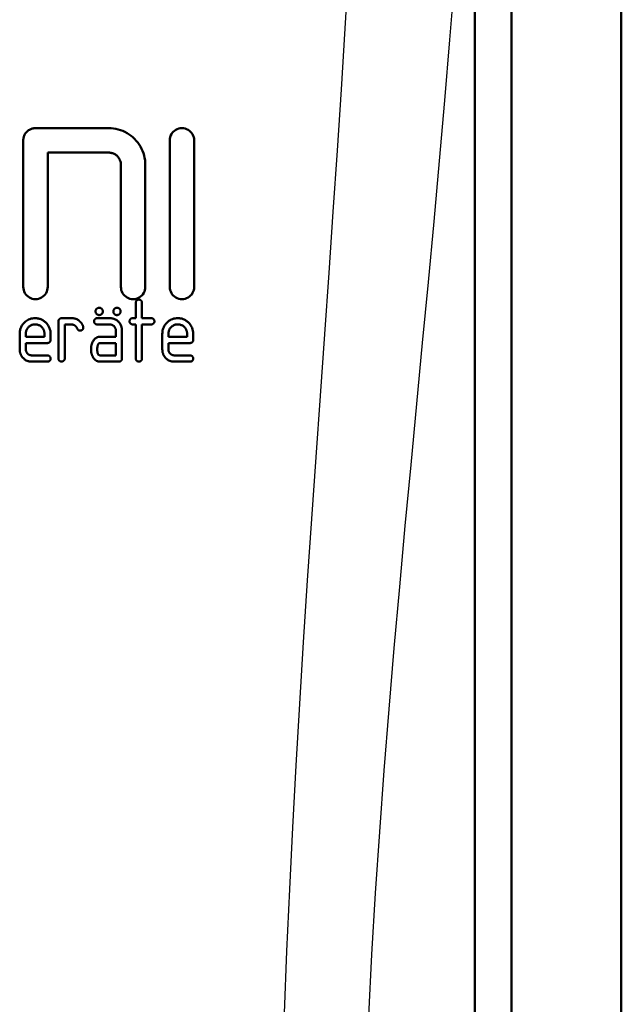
# Model space of a CAD drawing. Header units: millimetres. Extents: x 179 to 1975, y 100 to 1286.
# Tile 74 of 77: x 1453 to 1478, y 1098 to 1139. Entities that reach past the tile are written whole.
import ezdxf

# ---------------------------------------------------------------- set-up
doc = ezdxf.new("R2010")
doc.units = ezdxf.units.MM
doc.header["$LTSCALE"] = 5
doc.layers.add('Sichtbare Kanten(DIN)', color=7, linetype='Continuous', lineweight=50)
doc.layers.add('Sichtbare tangentiale Kanten(DIN)', color=3, linetype='Continuous', lineweight=25)

msp = doc.modelspace()

# ---------------------------------------------------------------- linework, layer by layer
at = {"layer": 'Sichtbare Kanten(DIN)'}
for p, q in [((1472.03, 1151.142), (1472.03, 1067.142)), ((1472.03, 1151.142), (1472.03, 1067.143)), ((1473.53, 1094.824), (1473.53, 1151.142)), ((1478.026, 1092.142), (1478.026, 1151.142)), ((1454.03, 1134.142), (1457.03, 1134.142)), ((1453.53, 1133.642), (1453.53, 1127.642)), ((1459.53, 1133.642), (1459.53, 1127.642)), ((1460.53, 1127.642), (1460.53, 1133.642)), ((1457.03, 1133.142), (1454.53, 1133.142)), ((1454.53, 1127.642), (1454.53, 1133.142)), ((1457.53, 1132.642), (1457.53, 1127.642)), ((1458.53, 1127.642), (1458.53, 1132.642)), ((1458.14, 1126.994), (1458.14, 1126.363)), ((1458.392, 1126.363), (1458.392, 1126.994)), ((1455.097, 1126.363), (1455.479, 1126.363)), ((1456.56, 1126.363), (1457.067, 1126.363)), ((1458.011, 1126.363), (1458.14, 1126.363)), ((1458.392, 1126.363), (1458.773, 1126.363)), ((1454.972, 1126.234), (1454.972, 1124.709)), ((1455.479, 1126.108), (1455.227, 1126.108)), ((1455.227, 1124.709), (1455.227, 1126.108)), ((1457.067, 1126.108), (1456.56, 1126.108)), ((1458.14, 1126.108), (1458.011, 1126.108)), ((1458.14, 1126.108), (1458.14, 1124.709)), ((1458.392, 1124.709), (1458.392, 1126.108)), ((1458.773, 1126.108), (1458.392, 1126.108)), ((1453.383, 1125.727), (1453.383, 1125.091)), ((1453.635, 1125.601), (1453.635, 1125.727)), ((1453.635, 1125.601), (1454.397, 1125.601)), ((1454.397, 1125.727), (1454.397, 1125.601)), ((1454.649, 1125.472), (1454.649, 1125.727)), ((1456.686, 1125.601), (1457.322, 1125.601)), ((1457.322, 1125.853), (1457.322, 1125.601)), ((1457.574, 1124.709), (1457.574, 1125.853)), ((1459.226, 1125.727), (1459.226, 1125.091)), ((1459.477, 1125.601), (1459.477, 1125.727)), ((1459.477, 1125.601), (1460.239, 1125.601)), ((1460.239, 1125.727), (1460.239, 1125.601)), ((1460.491, 1125.472), (1460.491, 1125.727)), ((1453.635, 1125.091), (1453.635, 1125.346)), ((1454.523, 1125.346), (1453.635, 1125.346)), ((1457.322, 1125.346), (1456.686, 1125.346)), ((1457.322, 1125.346), (1457.322, 1124.839)), ((1459.477, 1125.091), (1459.477, 1125.346)), ((1460.365, 1125.346), (1459.477, 1125.346)), ((1453.886, 1124.839), (1454.523, 1124.839)), ((1456.686, 1124.839), (1457.322, 1124.839)), ((1459.729, 1124.839), (1460.365, 1124.839)), ((1454.523, 1124.584), (1453.888, 1124.584)), ((1457.448, 1124.584), (1456.686, 1124.584)), ((1460.365, 1124.584), (1459.731, 1124.584))]:
    msp.add_line(p, q, dxfattribs=at)
at = {"layer": 'Sichtbare Kanten(DIN)', "flags": 128}
for points in [[(1454.03, 1134.142), (1453.997, 1134.141), (1453.964, 1134.138), (1453.932, 1134.133), (1453.9, 1134.125), (1453.868, 1134.116), (1453.837, 1134.104), (1453.808, 1134.09), (1453.779, 1134.075), (1453.751, 1134.057), (1453.724, 1134.038), (1453.699, 1134.017), (1453.675, 1133.995), (1453.653, 1133.971), (1453.633, 1133.946), (1453.614, 1133.92), (1453.596, 1133.892), (1453.581, 1133.863), (1453.568, 1133.833), (1453.556, 1133.803), (1453.547, 1133.772), (1453.539, 1133.74), (1453.534, 1133.708), (1453.531, 1133.675), (1453.53, 1133.642)], [(1458.53, 1132.642), (1458.527, 1132.74), (1458.517, 1132.837), (1458.501, 1132.933), (1458.479, 1133.028), (1458.451, 1133.122), (1458.417, 1133.213), (1458.377, 1133.303), (1458.331, 1133.389), (1458.279, 1133.473), (1458.222, 1133.552), (1458.16, 1133.628), (1458.093, 1133.7), (1458.022, 1133.768), (1457.946, 1133.83), (1457.866, 1133.888), (1457.783, 1133.94), (1457.696, 1133.986), (1457.606, 1134.027), (1457.514, 1134.062), (1457.42, 1134.091), (1457.324, 1134.113), (1457.226, 1134.13), (1457.128, 1134.139), (1457.03, 1134.142)], [(1460.53, 1133.642), (1460.526, 1133.707), (1460.513, 1133.771), (1460.492, 1133.833), (1460.463, 1133.892), (1460.427, 1133.946), (1460.384, 1133.996), (1460.334, 1134.039), (1460.28, 1134.076), (1460.221, 1134.105), (1460.158, 1134.126), (1460.093, 1134.138), (1460.028, 1134.142), (1459.962, 1134.138), (1459.898, 1134.125), (1459.836, 1134.103), (1459.777, 1134.074), (1459.723, 1134.038), (1459.675, 1133.994), (1459.632, 1133.945), (1459.596, 1133.891), (1459.567, 1133.833), (1459.547, 1133.771), (1459.534, 1133.707), (1459.53, 1133.642)], [(1457.03, 1133.142), (1457.063, 1133.141), (1457.095, 1133.138), (1457.128, 1133.133), (1457.16, 1133.125), (1457.191, 1133.116), (1457.222, 1133.104), (1457.252, 1133.091), (1457.281, 1133.075), (1457.309, 1133.058), (1457.335, 1133.038), (1457.36, 1133.018), (1457.384, 1132.995), (1457.407, 1132.971), (1457.427, 1132.946), (1457.446, 1132.919), (1457.463, 1132.891), (1457.479, 1132.863), (1457.492, 1132.833), (1457.504, 1132.802), (1457.513, 1132.771), (1457.52, 1132.739), (1457.526, 1132.707), (1457.529, 1132.675), (1457.53, 1132.642)], [(1453.53, 1127.642), (1453.534, 1127.577), (1453.547, 1127.514), (1453.568, 1127.452), (1453.596, 1127.393), (1453.633, 1127.339), (1453.676, 1127.289), (1453.725, 1127.246), (1453.779, 1127.21), (1453.838, 1127.181), (1453.901, 1127.159), (1453.965, 1127.147), (1454.031, 1127.142), (1454.096, 1127.147), (1454.161, 1127.16), (1454.223, 1127.181), (1454.281, 1127.21), (1454.335, 1127.247), (1454.384, 1127.29), (1454.427, 1127.339), (1454.463, 1127.393), (1454.492, 1127.452), (1454.513, 1127.514), (1454.526, 1127.577), (1454.53, 1127.642)], [(1457.53, 1127.642), (1457.534, 1127.577), (1457.547, 1127.514), (1457.568, 1127.452), (1457.597, 1127.393), (1457.633, 1127.338), (1457.676, 1127.289), (1457.725, 1127.246), (1457.78, 1127.209), (1457.839, 1127.18), (1457.901, 1127.159), (1457.966, 1127.147), (1458.031, 1127.142), (1458.097, 1127.147), (1458.161, 1127.16), (1458.223, 1127.181), (1458.282, 1127.211), (1458.336, 1127.247), (1458.385, 1127.29), (1458.427, 1127.339), (1458.463, 1127.394), (1458.492, 1127.452), (1458.513, 1127.514), (1458.526, 1127.577), (1458.53, 1127.642)], [(1459.53, 1127.642), (1459.534, 1127.577), (1459.547, 1127.513), (1459.568, 1127.452), (1459.597, 1127.393), (1459.633, 1127.338), (1459.676, 1127.289), (1459.726, 1127.246), (1459.78, 1127.209), (1459.839, 1127.18), (1459.901, 1127.159), (1459.966, 1127.147), (1460.032, 1127.142), (1460.097, 1127.147), (1460.162, 1127.16), (1460.223, 1127.181), (1460.282, 1127.211), (1460.336, 1127.247), (1460.385, 1127.29), (1460.428, 1127.339), (1460.463, 1127.394), (1460.492, 1127.452), (1460.513, 1127.514), (1460.526, 1127.577), (1460.53, 1127.642)], [(1456.639, 1126.789), (1456.628, 1126.789), (1456.617, 1126.788), (1456.606, 1126.786), (1456.595, 1126.783), (1456.585, 1126.779), (1456.575, 1126.775), (1456.565, 1126.77), (1456.556, 1126.764), (1456.548, 1126.758), (1456.541, 1126.752), (1456.534, 1126.746), (1456.528, 1126.739), (1456.522, 1126.732), (1456.516, 1126.725), (1456.511, 1126.718), (1456.507, 1126.71), (1456.503, 1126.702), (1456.5, 1126.693), (1456.497, 1126.685), (1456.494, 1126.676), (1456.493, 1126.667), (1456.491, 1126.658), (1456.491, 1126.649), (1456.49, 1126.64)], [(1456.788, 1126.64), (1456.788, 1126.652), (1456.787, 1126.663), (1456.784, 1126.675), (1456.781, 1126.686), (1456.777, 1126.697), (1456.773, 1126.708), (1456.767, 1126.718), (1456.761, 1126.726), (1456.755, 1126.734), (1456.748, 1126.742), (1456.742, 1126.748), (1456.735, 1126.754), (1456.729, 1126.76), (1456.722, 1126.765), (1456.714, 1126.769), (1456.707, 1126.774), (1456.699, 1126.777), (1456.691, 1126.78), (1456.682, 1126.783), (1456.674, 1126.785), (1456.665, 1126.787), (1456.657, 1126.788), (1456.648, 1126.789), (1456.639, 1126.789)], [(1457.367, 1126.789), (1457.359, 1126.789), (1457.351, 1126.788), (1457.343, 1126.787), (1457.336, 1126.786), (1457.328, 1126.784), (1457.321, 1126.782), (1457.314, 1126.779), (1457.307, 1126.776), (1457.3, 1126.773), (1457.293, 1126.769), (1457.287, 1126.765), (1457.281, 1126.76), (1457.275, 1126.755), (1457.269, 1126.75), (1457.264, 1126.744), (1457.258, 1126.737), (1457.251, 1126.729), (1457.244, 1126.719), (1457.238, 1126.708), (1457.232, 1126.695), (1457.227, 1126.682), (1457.224, 1126.668), (1457.222, 1126.654), (1457.222, 1126.64)], [(1457.516, 1126.64), (1457.515, 1126.65), (1457.515, 1126.659), (1457.514, 1126.668), (1457.512, 1126.678), (1457.51, 1126.687), (1457.507, 1126.696), (1457.503, 1126.705), (1457.499, 1126.713), (1457.495, 1126.721), (1457.489, 1126.73), (1457.483, 1126.737), (1457.477, 1126.745), (1457.469, 1126.752), (1457.462, 1126.758), (1457.454, 1126.764), (1457.445, 1126.77), (1457.436, 1126.774), (1457.427, 1126.779), (1457.417, 1126.782), (1457.407, 1126.785), (1457.397, 1126.787), (1457.387, 1126.788), (1457.377, 1126.789), (1457.367, 1126.789)], [(1458.266, 1127.124), (1458.26, 1127.124), (1458.253, 1127.123), (1458.247, 1127.123), (1458.24, 1127.122), (1458.234, 1127.12), (1458.228, 1127.119), (1458.221, 1127.117), (1458.215, 1127.115), (1458.209, 1127.112), (1458.204, 1127.109), (1458.198, 1127.106), (1458.193, 1127.103), (1458.188, 1127.099), (1458.183, 1127.095), (1458.178, 1127.09), (1458.173, 1127.085), (1458.167, 1127.077), (1458.161, 1127.069), (1458.155, 1127.058), (1458.15, 1127.046), (1458.146, 1127.034), (1458.143, 1127.021), (1458.141, 1127.008), (1458.14, 1126.994)], [(1458.392, 1126.994), (1458.392, 1127.003), (1458.391, 1127.012), (1458.389, 1127.022), (1458.387, 1127.031), (1458.384, 1127.039), (1458.381, 1127.048), (1458.377, 1127.056), (1458.372, 1127.064), (1458.367, 1127.071), (1458.362, 1127.077), (1458.357, 1127.083), (1458.351, 1127.089), (1458.345, 1127.094), (1458.339, 1127.099), (1458.333, 1127.104), (1458.326, 1127.108), (1458.319, 1127.112), (1458.312, 1127.115), (1458.305, 1127.118), (1458.297, 1127.12), (1458.289, 1127.122), (1458.282, 1127.123), (1458.274, 1127.123), (1458.266, 1127.124)], [(1454.016, 1126.363), (1453.96, 1126.361), (1453.905, 1126.355), (1453.851, 1126.344), (1453.798, 1126.327), (1453.746, 1126.306), (1453.7, 1126.282), (1453.659, 1126.255), (1453.622, 1126.228), (1453.591, 1126.2), (1453.564, 1126.174), (1453.539, 1126.148), (1453.517, 1126.121), (1453.496, 1126.092), (1453.476, 1126.063), (1453.458, 1126.033), (1453.442, 1126.001), (1453.428, 1125.968), (1453.416, 1125.935), (1453.406, 1125.901), (1453.398, 1125.867), (1453.391, 1125.833), (1453.387, 1125.798), (1453.384, 1125.763), (1453.383, 1125.727)], [(1454.649, 1125.727), (1454.646, 1125.786), (1454.639, 1125.845), (1454.625, 1125.903), (1454.607, 1125.959), (1454.583, 1126.013), (1454.555, 1126.061), (1454.526, 1126.103), (1454.497, 1126.14), (1454.468, 1126.17), (1454.443, 1126.196), (1454.417, 1126.218), (1454.391, 1126.239), (1454.364, 1126.259), (1454.336, 1126.277), (1454.307, 1126.293), (1454.277, 1126.308), (1454.246, 1126.321), (1454.214, 1126.333), (1454.182, 1126.342), (1454.149, 1126.35), (1454.116, 1126.356), (1454.083, 1126.36), (1454.05, 1126.363), (1454.016, 1126.363)], [(1455.097, 1126.363), (1455.083, 1126.363), (1455.068, 1126.36), (1455.054, 1126.355), (1455.041, 1126.349), (1455.029, 1126.342), (1455.019, 1126.335), (1455.012, 1126.328), (1455.006, 1126.323), (1455.002, 1126.318), (1454.998, 1126.314), (1454.994, 1126.309), (1454.991, 1126.304), (1454.988, 1126.299), (1454.985, 1126.293), (1454.982, 1126.288), (1454.98, 1126.282), (1454.978, 1126.276), (1454.976, 1126.27), (1454.975, 1126.264), (1454.974, 1126.258), (1454.973, 1126.252), (1454.972, 1126.246), (1454.972, 1126.24), (1454.972, 1126.234)], [(1455.817, 1126.257), (1455.791, 1126.276), (1455.768, 1126.292), (1455.746, 1126.305), (1455.726, 1126.316), (1455.708, 1126.325), (1455.692, 1126.332), (1455.679, 1126.337), (1455.667, 1126.341), (1455.656, 1126.344), (1455.646, 1126.347), (1455.635, 1126.35), (1455.624, 1126.352), (1455.612, 1126.354), (1455.601, 1126.356), (1455.589, 1126.357), (1455.577, 1126.359), (1455.565, 1126.36), (1455.553, 1126.361), (1455.54, 1126.362), (1455.528, 1126.362), (1455.516, 1126.363), (1455.503, 1126.363), (1455.491, 1126.363), (1455.479, 1126.363)], [(1456.56, 1126.363), (1456.552, 1126.363), (1456.544, 1126.363), (1456.536, 1126.361), (1456.528, 1126.36), (1456.52, 1126.358), (1456.512, 1126.355), (1456.505, 1126.352), (1456.498, 1126.348), (1456.491, 1126.344), (1456.484, 1126.339), (1456.477, 1126.334), (1456.471, 1126.328), (1456.464, 1126.322), (1456.459, 1126.315), (1456.453, 1126.308), (1456.448, 1126.301), (1456.444, 1126.293), (1456.44, 1126.285), (1456.437, 1126.277), (1456.435, 1126.269), (1456.433, 1126.26), (1456.431, 1126.251), (1456.431, 1126.243), (1456.43, 1126.234)], [(1456.49, 1126.64), (1456.491, 1126.628), (1456.492, 1126.617), (1456.494, 1126.605), (1456.497, 1126.594), (1456.501, 1126.583), (1456.506, 1126.572), (1456.511, 1126.563), (1456.517, 1126.554), (1456.524, 1126.546), (1456.53, 1126.538), (1456.537, 1126.532), (1456.543, 1126.526), (1456.55, 1126.521), (1456.557, 1126.515), (1456.564, 1126.511), (1456.572, 1126.507), (1456.58, 1126.503), (1456.588, 1126.5), (1456.596, 1126.497), (1456.605, 1126.495), (1456.613, 1126.493), (1456.622, 1126.492), (1456.63, 1126.491), (1456.639, 1126.491)], [(1456.639, 1126.491), (1456.649, 1126.491), (1456.658, 1126.492), (1456.667, 1126.494), (1456.677, 1126.495), (1456.686, 1126.498), (1456.694, 1126.501), (1456.703, 1126.505), (1456.711, 1126.509), (1456.719, 1126.514), (1456.727, 1126.519), (1456.735, 1126.526), (1456.742, 1126.532), (1456.749, 1126.539), (1456.756, 1126.547), (1456.762, 1126.555), (1456.767, 1126.563), (1456.772, 1126.572), (1456.777, 1126.581), (1456.78, 1126.591), (1456.783, 1126.6), (1456.785, 1126.61), (1456.787, 1126.62), (1456.788, 1126.63), (1456.788, 1126.64)], [(1457.574, 1125.853), (1457.573, 1125.885), (1457.57, 1125.917), (1457.566, 1125.948), (1457.56, 1125.98), (1457.552, 1126.011), (1457.542, 1126.041), (1457.53, 1126.071), (1457.516, 1126.1), (1457.5, 1126.128), (1457.482, 1126.155), (1457.462, 1126.181), (1457.44, 1126.207), (1457.415, 1126.231), (1457.389, 1126.254), (1457.361, 1126.275), (1457.333, 1126.294), (1457.302, 1126.311), (1457.271, 1126.325), (1457.238, 1126.337), (1457.204, 1126.347), (1457.171, 1126.354), (1457.136, 1126.36), (1457.102, 1126.362), (1457.067, 1126.363)], [(1457.222, 1126.64), (1457.222, 1126.628), (1457.223, 1126.616), (1457.225, 1126.604), (1457.228, 1126.593), (1457.232, 1126.581), (1457.236, 1126.57), (1457.242, 1126.56), (1457.248, 1126.551), (1457.254, 1126.543), (1457.26, 1126.536), (1457.266, 1126.53), (1457.272, 1126.524), (1457.279, 1126.519), (1457.286, 1126.514), (1457.293, 1126.51), (1457.301, 1126.506), (1457.308, 1126.502), (1457.316, 1126.499), (1457.325, 1126.497), (1457.333, 1126.495), (1457.341, 1126.493), (1457.35, 1126.492), (1457.358, 1126.491), (1457.367, 1126.491)], [(1457.367, 1126.491), (1457.376, 1126.491), (1457.385, 1126.492), (1457.395, 1126.494), (1457.404, 1126.495), (1457.413, 1126.498), (1457.422, 1126.501), (1457.43, 1126.505), (1457.439, 1126.509), (1457.447, 1126.514), (1457.455, 1126.519), (1457.462, 1126.526), (1457.47, 1126.532), (1457.477, 1126.539), (1457.483, 1126.547), (1457.489, 1126.555), (1457.495, 1126.563), (1457.5, 1126.572), (1457.504, 1126.581), (1457.508, 1126.591), (1457.511, 1126.6), (1457.513, 1126.61), (1457.514, 1126.62), (1457.515, 1126.63), (1457.516, 1126.64)], [(1458.011, 1126.363), (1458.004, 1126.363), (1457.997, 1126.363), (1457.991, 1126.362), (1457.984, 1126.361), (1457.978, 1126.36), (1457.971, 1126.358), (1457.965, 1126.356), (1457.958, 1126.353), (1457.952, 1126.351), (1457.947, 1126.347), (1457.941, 1126.344), (1457.936, 1126.34), (1457.93, 1126.336), (1457.925, 1126.331), (1457.921, 1126.326), (1457.915, 1126.32), (1457.909, 1126.313), (1457.904, 1126.304), (1457.898, 1126.294), (1457.893, 1126.283), (1457.89, 1126.271), (1457.887, 1126.259), (1457.886, 1126.246), (1457.885, 1126.234)], [(1458.903, 1126.234), (1458.902, 1126.242), (1458.902, 1126.251), (1458.9, 1126.259), (1458.898, 1126.268), (1458.896, 1126.276), (1458.893, 1126.284), (1458.89, 1126.291), (1458.885, 1126.299), (1458.881, 1126.306), (1458.876, 1126.313), (1458.87, 1126.319), (1458.865, 1126.325), (1458.858, 1126.331), (1458.852, 1126.336), (1458.845, 1126.341), (1458.838, 1126.346), (1458.83, 1126.35), (1458.823, 1126.354), (1458.815, 1126.357), (1458.807, 1126.359), (1458.798, 1126.361), (1458.79, 1126.362), (1458.782, 1126.363), (1458.773, 1126.363)], [(1459.858, 1126.363), (1459.802, 1126.361), (1459.747, 1126.355), (1459.692, 1126.343), (1459.639, 1126.327), (1459.587, 1126.306), (1459.541, 1126.281), (1459.499, 1126.254), (1459.463, 1126.227), (1459.432, 1126.199), (1459.405, 1126.173), (1459.381, 1126.147), (1459.358, 1126.12), (1459.337, 1126.092), (1459.318, 1126.062), (1459.3, 1126.032), (1459.284, 1126.001), (1459.27, 1125.968), (1459.258, 1125.935), (1459.248, 1125.901), (1459.24, 1125.867), (1459.234, 1125.833), (1459.229, 1125.798), (1459.227, 1125.763), (1459.226, 1125.727)], [(1460.491, 1125.727), (1460.488, 1125.787), (1460.481, 1125.846), (1460.467, 1125.905), (1460.448, 1125.961), (1460.424, 1126.015), (1460.396, 1126.064), (1460.366, 1126.106), (1460.337, 1126.142), (1460.308, 1126.173), (1460.283, 1126.197), (1460.258, 1126.219), (1460.232, 1126.24), (1460.204, 1126.26), (1460.176, 1126.278), (1460.147, 1126.294), (1460.117, 1126.309), (1460.086, 1126.322), (1460.055, 1126.333), (1460.023, 1126.343), (1459.991, 1126.35), (1459.958, 1126.356), (1459.925, 1126.36), (1459.892, 1126.363), (1459.858, 1126.363)], [(1453.635, 1125.727), (1453.636, 1125.756), (1453.639, 1125.785), (1453.644, 1125.814), (1453.651, 1125.842), (1453.66, 1125.869), (1453.672, 1125.896), (1453.685, 1125.92), (1453.699, 1125.943), (1453.715, 1125.964), (1453.731, 1125.983), (1453.748, 1126), (1453.764, 1126.016), (1453.782, 1126.03), (1453.8, 1126.044), (1453.819, 1126.056), (1453.839, 1126.067), (1453.86, 1126.077), (1453.881, 1126.086), (1453.903, 1126.093), (1453.925, 1126.098), (1453.947, 1126.103), (1453.97, 1126.106), (1453.993, 1126.108), (1454.016, 1126.108)], [(1454.016, 1126.108), (1454.045, 1126.107), (1454.073, 1126.104), (1454.102, 1126.1), (1454.13, 1126.093), (1454.157, 1126.083), (1454.183, 1126.072), (1454.208, 1126.059), (1454.231, 1126.045), (1454.251, 1126.029), (1454.27, 1126.013), (1454.288, 1125.997), (1454.304, 1125.98), (1454.319, 1125.962), (1454.332, 1125.944), (1454.345, 1125.925), (1454.356, 1125.905), (1454.366, 1125.884), (1454.375, 1125.862), (1454.382, 1125.84), (1454.387, 1125.818), (1454.392, 1125.796), (1454.395, 1125.773), (1454.397, 1125.75), (1454.397, 1125.727)], [(1455.479, 1126.108), (1455.486, 1126.108), (1455.494, 1126.108), (1455.501, 1126.107), (1455.508, 1126.107), (1455.516, 1126.106), (1455.523, 1126.105), (1455.531, 1126.104), (1455.538, 1126.103), (1455.545, 1126.102), (1455.553, 1126.1), (1455.56, 1126.098), (1455.567, 1126.096), (1455.574, 1126.094), (1455.581, 1126.092), (1455.588, 1126.089), (1455.595, 1126.087), (1455.602, 1126.084), (1455.609, 1126.081), (1455.615, 1126.077), (1455.622, 1126.074), (1455.628, 1126.07), (1455.635, 1126.066), (1455.641, 1126.062), (1455.647, 1126.058)], [(1455.647, 1126.058), (1455.65, 1126.056), (1455.654, 1126.053), (1455.657, 1126.051), (1455.661, 1126.048), (1455.664, 1126.046), (1455.667, 1126.043), (1455.67, 1126.041), (1455.673, 1126.038), (1455.676, 1126.035), (1455.679, 1126.032), (1455.682, 1126.029), (1455.685, 1126.026), (1455.688, 1126.023), (1455.691, 1126.02), (1455.693, 1126.017), (1455.696, 1126.014), (1455.698, 1126.01), (1455.701, 1126.007), (1455.703, 1126.004), (1455.706, 1126), (1455.708, 1125.997), (1455.71, 1125.993), (1455.712, 1125.99), (1455.715, 1125.986)], [(1455.715, 1125.986), (1455.717, 1125.983), (1455.718, 1125.979), (1455.72, 1125.976), (1455.723, 1125.972), (1455.725, 1125.969), (1455.727, 1125.965), (1455.729, 1125.961), (1455.731, 1125.958), (1455.733, 1125.954), (1455.734, 1125.951), (1455.736, 1125.948), (1455.738, 1125.944), (1455.74, 1125.941), (1455.742, 1125.937), (1455.744, 1125.934), (1455.746, 1125.93), (1455.748, 1125.927), (1455.75, 1125.924), (1455.752, 1125.92), (1455.754, 1125.917), (1455.755, 1125.913), (1455.757, 1125.91), (1455.759, 1125.906), (1455.761, 1125.903)], [(1455.982, 1126.025), (1455.978, 1126.036), (1455.973, 1126.048), (1455.969, 1126.059), (1455.964, 1126.07), (1455.959, 1126.081), (1455.954, 1126.092), (1455.949, 1126.102), (1455.943, 1126.113), (1455.937, 1126.123), (1455.931, 1126.133), (1455.924, 1126.144), (1455.917, 1126.153), (1455.91, 1126.163), (1455.903, 1126.173), (1455.895, 1126.182), (1455.887, 1126.191), (1455.879, 1126.2), (1455.871, 1126.209), (1455.863, 1126.218), (1455.854, 1126.226), (1455.845, 1126.234), (1455.836, 1126.242), (1455.827, 1126.25), (1455.817, 1126.257)], [(1455.92, 1125.868), (1455.925, 1125.871), (1455.93, 1125.874), (1455.934, 1125.877), (1455.939, 1125.881), (1455.944, 1125.884), (1455.948, 1125.888), (1455.952, 1125.892), (1455.957, 1125.896), (1455.96, 1125.9), (1455.964, 1125.904), (1455.968, 1125.909), (1455.971, 1125.914), (1455.974, 1125.918), (1455.977, 1125.923), (1455.979, 1125.929), (1455.981, 1125.934), (1455.983, 1125.939), (1455.985, 1125.945), (1455.986, 1125.95), (1455.987, 1125.956), (1455.988, 1125.961), (1455.989, 1125.967), (1455.989, 1125.973), (1455.989, 1125.978)], [(1455.989, 1125.978), (1455.989, 1125.98), (1455.989, 1125.982), (1455.989, 1125.984), (1455.989, 1125.986), (1455.989, 1125.988), (1455.988, 1125.991), (1455.988, 1125.993), (1455.988, 1125.995), (1455.988, 1125.996), (1455.987, 1125.998), (1455.987, 1126), (1455.987, 1126.002), (1455.986, 1126.004), (1455.986, 1126.006), (1455.985, 1126.008), (1455.985, 1126.01), (1455.985, 1126.012), (1455.984, 1126.014), (1455.984, 1126.016), (1455.983, 1126.017), (1455.983, 1126.019), (1455.982, 1126.021), (1455.982, 1126.023), (1455.982, 1126.025)], [(1456.43, 1126.234), (1456.43, 1126.227), (1456.431, 1126.221), (1456.431, 1126.214), (1456.432, 1126.208), (1456.434, 1126.202), (1456.435, 1126.195), (1456.437, 1126.189), (1456.439, 1126.183), (1456.442, 1126.177), (1456.445, 1126.171), (1456.448, 1126.166), (1456.452, 1126.16), (1456.456, 1126.155), (1456.46, 1126.15), (1456.464, 1126.146), (1456.47, 1126.141), (1456.477, 1126.135), (1456.485, 1126.129), (1456.495, 1126.123), (1456.507, 1126.118), (1456.52, 1126.113), (1456.533, 1126.11), (1456.546, 1126.109), (1456.56, 1126.108)], [(1457.067, 1126.108), (1457.086, 1126.107), (1457.106, 1126.105), (1457.125, 1126.102), (1457.144, 1126.097), (1457.162, 1126.091), (1457.18, 1126.083), (1457.196, 1126.074), (1457.211, 1126.064), (1457.225, 1126.054), (1457.238, 1126.043), (1457.249, 1126.032), (1457.26, 1126.02), (1457.27, 1126.009), (1457.279, 1125.996), (1457.287, 1125.984), (1457.295, 1125.97), (1457.301, 1125.957), (1457.307, 1125.942), (1457.312, 1125.928), (1457.316, 1125.913), (1457.318, 1125.898), (1457.321, 1125.883), (1457.322, 1125.868), (1457.322, 1125.853)], [(1457.885, 1126.234), (1457.885, 1126.224), (1457.886, 1126.215), (1457.888, 1126.205), (1457.89, 1126.196), (1457.893, 1126.187), (1457.897, 1126.178), (1457.901, 1126.17), (1457.906, 1126.162), (1457.911, 1126.155), (1457.916, 1126.149), (1457.922, 1126.143), (1457.927, 1126.138), (1457.933, 1126.133), (1457.939, 1126.129), (1457.946, 1126.125), (1457.952, 1126.121), (1457.959, 1126.118), (1457.966, 1126.115), (1457.973, 1126.113), (1457.981, 1126.111), (1457.988, 1126.11), (1457.996, 1126.109), (1458.003, 1126.108), (1458.011, 1126.108)], [(1458.773, 1126.108), (1458.783, 1126.108), (1458.794, 1126.11), (1458.804, 1126.112), (1458.814, 1126.115), (1458.824, 1126.118), (1458.833, 1126.123), (1458.841, 1126.128), (1458.849, 1126.133), (1458.856, 1126.139), (1458.862, 1126.144), (1458.868, 1126.15), (1458.873, 1126.155), (1458.877, 1126.16), (1458.881, 1126.166), (1458.885, 1126.172), (1458.889, 1126.179), (1458.892, 1126.185), (1458.895, 1126.192), (1458.897, 1126.198), (1458.899, 1126.205), (1458.901, 1126.212), (1458.902, 1126.219), (1458.902, 1126.227), (1458.903, 1126.234)], [(1459.477, 1125.727), (1459.478, 1125.756), (1459.481, 1125.784), (1459.486, 1125.813), (1459.493, 1125.84), (1459.502, 1125.868), (1459.513, 1125.894), (1459.526, 1125.919), (1459.54, 1125.941), (1459.556, 1125.962), (1459.572, 1125.981), (1459.588, 1125.999), (1459.605, 1126.015), (1459.623, 1126.029), (1459.641, 1126.043), (1459.66, 1126.055), (1459.68, 1126.067), (1459.701, 1126.077), (1459.723, 1126.085), (1459.744, 1126.092), (1459.767, 1126.098), (1459.789, 1126.103), (1459.812, 1126.106), (1459.835, 1126.108), (1459.858, 1126.108)], [(1459.858, 1126.108), (1459.887, 1126.107), (1459.916, 1126.104), (1459.945, 1126.099), (1459.973, 1126.092), (1460, 1126.083), (1460.026, 1126.072), (1460.051, 1126.058), (1460.074, 1126.044), (1460.095, 1126.029), (1460.114, 1126.012), (1460.131, 1125.996), (1460.147, 1125.979), (1460.162, 1125.961), (1460.175, 1125.943), (1460.187, 1125.924), (1460.199, 1125.904), (1460.208, 1125.883), (1460.217, 1125.862), (1460.224, 1125.84), (1460.23, 1125.818), (1460.234, 1125.795), (1460.237, 1125.773), (1460.239, 1125.75), (1460.239, 1125.727)], [(1455.761, 1125.903), (1455.764, 1125.899), (1455.767, 1125.895), (1455.77, 1125.891), (1455.773, 1125.888), (1455.776, 1125.884), (1455.78, 1125.881), (1455.783, 1125.878), (1455.787, 1125.875), (1455.791, 1125.872), (1455.795, 1125.869), (1455.799, 1125.867), (1455.803, 1125.865), (1455.808, 1125.863), (1455.812, 1125.861), (1455.817, 1125.859), (1455.821, 1125.858), (1455.826, 1125.857), (1455.831, 1125.855), (1455.836, 1125.855), (1455.84, 1125.854), (1455.845, 1125.853), (1455.85, 1125.853), (1455.855, 1125.853), (1455.86, 1125.853)], [(1455.86, 1125.853), (1455.862, 1125.853), (1455.865, 1125.853), (1455.868, 1125.853), (1455.87, 1125.853), (1455.873, 1125.853), (1455.875, 1125.854), (1455.878, 1125.854), (1455.881, 1125.854), (1455.883, 1125.855), (1455.886, 1125.855), (1455.888, 1125.856), (1455.891, 1125.856), (1455.893, 1125.857), (1455.896, 1125.858), (1455.898, 1125.858), (1455.901, 1125.859), (1455.903, 1125.86), (1455.906, 1125.861), (1455.908, 1125.862), (1455.91, 1125.863), (1455.913, 1125.864), (1455.915, 1125.866), (1455.917, 1125.867), (1455.92, 1125.868)], [(1456.686, 1125.601), (1456.647, 1125.599), (1456.609, 1125.594), (1456.572, 1125.583), (1456.537, 1125.569), (1456.504, 1125.55), (1456.474, 1125.527), (1456.446, 1125.501), (1456.422, 1125.472), (1456.401, 1125.442), (1456.383, 1125.413), (1456.369, 1125.385), (1456.357, 1125.36), (1456.348, 1125.338), (1456.34, 1125.316), (1456.333, 1125.295), (1456.327, 1125.272), (1456.322, 1125.25), (1456.317, 1125.228), (1456.313, 1125.205), (1456.31, 1125.183), (1456.308, 1125.16), (1456.306, 1125.137), (1456.305, 1125.114), (1456.305, 1125.091)], [(1454.523, 1125.346), (1454.53, 1125.346), (1454.536, 1125.346), (1454.543, 1125.347), (1454.55, 1125.348), (1454.556, 1125.349), (1454.563, 1125.351), (1454.569, 1125.353), (1454.575, 1125.355), (1454.582, 1125.358), (1454.587, 1125.361), (1454.593, 1125.364), (1454.599, 1125.368), (1454.604, 1125.372), (1454.609, 1125.376), (1454.614, 1125.381), (1454.619, 1125.386), (1454.625, 1125.393), (1454.63, 1125.402), (1454.636, 1125.411), (1454.64, 1125.423), (1454.644, 1125.435), (1454.647, 1125.447), (1454.648, 1125.459), (1454.649, 1125.472)], [(1456.56, 1125.091), (1456.56, 1125.1), (1456.56, 1125.109), (1456.56, 1125.119), (1456.561, 1125.129), (1456.561, 1125.138), (1456.562, 1125.148), (1456.563, 1125.157), (1456.564, 1125.167), (1456.565, 1125.176), (1456.566, 1125.186), (1456.568, 1125.195), (1456.569, 1125.204), (1456.571, 1125.214), (1456.573, 1125.223), (1456.576, 1125.234), (1456.58, 1125.249), (1456.586, 1125.268), (1456.593, 1125.286), (1456.603, 1125.303), (1456.615, 1125.318), (1456.63, 1125.331), (1456.647, 1125.339), (1456.666, 1125.344), (1456.686, 1125.346)], [(1460.365, 1125.346), (1460.372, 1125.346), (1460.379, 1125.346), (1460.385, 1125.347), (1460.392, 1125.348), (1460.398, 1125.349), (1460.405, 1125.351), (1460.411, 1125.353), (1460.418, 1125.355), (1460.424, 1125.358), (1460.43, 1125.361), (1460.435, 1125.364), (1460.441, 1125.368), (1460.446, 1125.372), (1460.451, 1125.376), (1460.456, 1125.381), (1460.461, 1125.386), (1460.467, 1125.393), (1460.472, 1125.402), (1460.478, 1125.411), (1460.483, 1125.423), (1460.486, 1125.435), (1460.489, 1125.447), (1460.49, 1125.459), (1460.491, 1125.472)], [(1453.383, 1125.091), (1453.384, 1125.074), (1453.384, 1125.057), (1453.385, 1125.041), (1453.387, 1125.025), (1453.389, 1125.008), (1453.392, 1124.992), (1453.395, 1124.976), (1453.398, 1124.96), (1453.402, 1124.944), (1453.407, 1124.928), (1453.412, 1124.913), (1453.418, 1124.897), (1453.424, 1124.882), (1453.431, 1124.867), (1453.438, 1124.852), (1453.446, 1124.838), (1453.454, 1124.823), (1453.463, 1124.81), (1453.472, 1124.796), (1453.482, 1124.783), (1453.492, 1124.77), (1453.502, 1124.757), (1453.513, 1124.745), (1453.525, 1124.733)], [(1453.886, 1124.839), (1453.865, 1124.84), (1453.844, 1124.842), (1453.823, 1124.846), (1453.802, 1124.851), (1453.782, 1124.858), (1453.763, 1124.867), (1453.746, 1124.877), (1453.731, 1124.887), (1453.718, 1124.898), (1453.707, 1124.908), (1453.697, 1124.919), (1453.687, 1124.93), (1453.679, 1124.941), (1453.671, 1124.953), (1453.664, 1124.966), (1453.658, 1124.979), (1453.652, 1124.992), (1453.647, 1125.006), (1453.643, 1125.019), (1453.64, 1125.033), (1453.638, 1125.047), (1453.636, 1125.062), (1453.635, 1125.076), (1453.635, 1125.091)], [(1454.649, 1124.709), (1454.648, 1124.719), (1454.648, 1124.728), (1454.646, 1124.737), (1454.644, 1124.746), (1454.641, 1124.754), (1454.638, 1124.763), (1454.634, 1124.771), (1454.629, 1124.779), (1454.624, 1124.786), (1454.619, 1124.792), (1454.614, 1124.799), (1454.608, 1124.804), (1454.602, 1124.81), (1454.596, 1124.814), (1454.59, 1124.819), (1454.583, 1124.823), (1454.576, 1124.827), (1454.569, 1124.83), (1454.561, 1124.833), (1454.554, 1124.835), (1454.546, 1124.837), (1454.539, 1124.838), (1454.531, 1124.839), (1454.523, 1124.839)], [(1456.305, 1125.091), (1456.305, 1125.068), (1456.306, 1125.045), (1456.308, 1125.022), (1456.31, 1124.999), (1456.313, 1124.977), (1456.317, 1124.954), (1456.322, 1124.932), (1456.328, 1124.909), (1456.334, 1124.887), (1456.342, 1124.866), (1456.35, 1124.844), (1456.359, 1124.823), (1456.369, 1124.803), (1456.379, 1124.782), (1456.393, 1124.758), (1456.411, 1124.731), (1456.434, 1124.701), (1456.461, 1124.672), (1456.492, 1124.645), (1456.527, 1124.623), (1456.564, 1124.605), (1456.604, 1124.593), (1456.644, 1124.586), (1456.686, 1124.584)], [(1456.686, 1124.839), (1456.67, 1124.84), (1456.654, 1124.843), (1456.639, 1124.849), (1456.626, 1124.856), (1456.613, 1124.866), (1456.603, 1124.878), (1456.594, 1124.891), (1456.587, 1124.903), (1456.582, 1124.915), (1456.579, 1124.925), (1456.576, 1124.934), (1456.573, 1124.944), (1456.571, 1124.954), (1456.569, 1124.964), (1456.567, 1124.975), (1456.566, 1124.987), (1456.564, 1124.998), (1456.563, 1125.011), (1456.562, 1125.023), (1456.561, 1125.036), (1456.561, 1125.049), (1456.56, 1125.063), (1456.56, 1125.076), (1456.56, 1125.091)], [(1459.226, 1125.091), (1459.226, 1125.074), (1459.227, 1125.058), (1459.228, 1125.041), (1459.229, 1125.025), (1459.231, 1125.008), (1459.234, 1124.992), (1459.237, 1124.976), (1459.24, 1124.96), (1459.245, 1124.944), (1459.249, 1124.928), (1459.254, 1124.913), (1459.26, 1124.897), (1459.266, 1124.882), (1459.273, 1124.867), (1459.28, 1124.852), (1459.288, 1124.838), (1459.296, 1124.823), (1459.305, 1124.81), (1459.314, 1124.796), (1459.324, 1124.783), (1459.334, 1124.77), (1459.344, 1124.757), (1459.355, 1124.745), (1459.367, 1124.733)], [(1459.729, 1124.839), (1459.713, 1124.839), (1459.698, 1124.841), (1459.683, 1124.842), (1459.668, 1124.845), (1459.653, 1124.849), (1459.638, 1124.853), (1459.624, 1124.859), (1459.61, 1124.865), (1459.596, 1124.872), (1459.582, 1124.881), (1459.569, 1124.891), (1459.556, 1124.902), (1459.543, 1124.914), (1459.532, 1124.927), (1459.521, 1124.941), (1459.512, 1124.956), (1459.503, 1124.971), (1459.496, 1124.987), (1459.49, 1125.004), (1459.485, 1125.021), (1459.482, 1125.038), (1459.479, 1125.055), (1459.478, 1125.073), (1459.477, 1125.091)], [(1460.491, 1124.709), (1460.491, 1124.719), (1460.49, 1124.728), (1460.488, 1124.737), (1460.486, 1124.746), (1460.483, 1124.754), (1460.48, 1124.763), (1460.476, 1124.771), (1460.471, 1124.779), (1460.466, 1124.786), (1460.461, 1124.793), (1460.456, 1124.799), (1460.45, 1124.804), (1460.444, 1124.81), (1460.438, 1124.815), (1460.432, 1124.819), (1460.425, 1124.823), (1460.418, 1124.827), (1460.411, 1124.83), (1460.404, 1124.833), (1460.396, 1124.835), (1460.388, 1124.837), (1460.381, 1124.838), (1460.373, 1124.839), (1460.365, 1124.839)], [(1453.525, 1124.733), (1453.548, 1124.71), (1453.572, 1124.688), (1453.598, 1124.668), (1453.623, 1124.65), (1453.646, 1124.636), (1453.666, 1124.626), (1453.682, 1124.619), (1453.694, 1124.614), (1453.705, 1124.61), (1453.717, 1124.606), (1453.729, 1124.603), (1453.741, 1124.599), (1453.753, 1124.597), (1453.765, 1124.594), (1453.777, 1124.592), (1453.79, 1124.59), (1453.802, 1124.589), (1453.814, 1124.587), (1453.827, 1124.586), (1453.839, 1124.585), (1453.852, 1124.585), (1453.864, 1124.584), (1453.876, 1124.584), (1453.888, 1124.584)], [(1454.523, 1124.584), (1454.53, 1124.584), (1454.538, 1124.584), (1454.545, 1124.585), (1454.553, 1124.587), (1454.56, 1124.589), (1454.567, 1124.591), (1454.574, 1124.593), (1454.581, 1124.597), (1454.588, 1124.6), (1454.595, 1124.605), (1454.601, 1124.609), (1454.608, 1124.615), (1454.614, 1124.621), (1454.62, 1124.628), (1454.626, 1124.635), (1454.631, 1124.642), (1454.635, 1124.649), (1454.639, 1124.658), (1454.642, 1124.666), (1454.644, 1124.674), (1454.646, 1124.683), (1454.648, 1124.692), (1454.648, 1124.701), (1454.649, 1124.709)], [(1454.972, 1124.709), (1454.972, 1124.702), (1454.972, 1124.695), (1454.973, 1124.688), (1454.975, 1124.681), (1454.976, 1124.674), (1454.978, 1124.667), (1454.981, 1124.661), (1454.984, 1124.654), (1454.987, 1124.648), (1454.991, 1124.642), (1454.995, 1124.636), (1455, 1124.631), (1455.005, 1124.626), (1455.01, 1124.621), (1455.016, 1124.616), (1455.023, 1124.611), (1455.031, 1124.606), (1455.039, 1124.601), (1455.048, 1124.597), (1455.058, 1124.593), (1455.067, 1124.591), (1455.077, 1124.589), (1455.087, 1124.588), (1455.097, 1124.588)], [(1455.097, 1124.588), (1455.11, 1124.588), (1455.122, 1124.589), (1455.134, 1124.592), (1455.146, 1124.596), (1455.158, 1124.6), (1455.168, 1124.606), (1455.177, 1124.611), (1455.184, 1124.617), (1455.191, 1124.623), (1455.196, 1124.628), (1455.2, 1124.632), (1455.204, 1124.637), (1455.208, 1124.642), (1455.211, 1124.648), (1455.214, 1124.653), (1455.217, 1124.659), (1455.22, 1124.665), (1455.222, 1124.671), (1455.223, 1124.678), (1455.225, 1124.684), (1455.226, 1124.69), (1455.227, 1124.697), (1455.227, 1124.703), (1455.227, 1124.709)], [(1457.448, 1124.584), (1457.453, 1124.584), (1457.457, 1124.584), (1457.462, 1124.584), (1457.467, 1124.585), (1457.471, 1124.585), (1457.476, 1124.586), (1457.48, 1124.587), (1457.485, 1124.588), (1457.489, 1124.589), (1457.494, 1124.591), (1457.498, 1124.592), (1457.502, 1124.594), (1457.507, 1124.596), (1457.511, 1124.598), (1457.515, 1124.6), (1457.519, 1124.602), (1457.523, 1124.605), (1457.526, 1124.608), (1457.53, 1124.61), (1457.534, 1124.613), (1457.537, 1124.616), (1457.54, 1124.62), (1457.543, 1124.623), (1457.547, 1124.626)], [(1457.547, 1124.626), (1457.549, 1124.629), (1457.551, 1124.632), (1457.553, 1124.636), (1457.555, 1124.639), (1457.557, 1124.642), (1457.558, 1124.645), (1457.56, 1124.648), (1457.562, 1124.652), (1457.563, 1124.655), (1457.564, 1124.659), (1457.566, 1124.662), (1457.567, 1124.666), (1457.568, 1124.669), (1457.569, 1124.673), (1457.57, 1124.676), (1457.571, 1124.68), (1457.571, 1124.684), (1457.572, 1124.687), (1457.572, 1124.691), (1457.573, 1124.695), (1457.573, 1124.698), (1457.573, 1124.702), (1457.574, 1124.706), (1457.574, 1124.709)], [(1458.14, 1124.709), (1458.141, 1124.701), (1458.141, 1124.693), (1458.142, 1124.685), (1458.144, 1124.677), (1458.146, 1124.669), (1458.149, 1124.662), (1458.152, 1124.654), (1458.155, 1124.647), (1458.16, 1124.64), (1458.164, 1124.633), (1458.169, 1124.627), (1458.175, 1124.621), (1458.181, 1124.615), (1458.187, 1124.609), (1458.194, 1124.605), (1458.201, 1124.6), (1458.209, 1124.596), (1458.217, 1124.593), (1458.225, 1124.59), (1458.233, 1124.588), (1458.241, 1124.586), (1458.249, 1124.585), (1458.258, 1124.584), (1458.266, 1124.584)], [(1458.266, 1124.584), (1458.274, 1124.584), (1458.281, 1124.584), (1458.289, 1124.585), (1458.296, 1124.587), (1458.303, 1124.588), (1458.31, 1124.591), (1458.317, 1124.593), (1458.324, 1124.596), (1458.331, 1124.6), (1458.338, 1124.604), (1458.344, 1124.609), (1458.351, 1124.615), (1458.357, 1124.621), (1458.363, 1124.627), (1458.369, 1124.634), (1458.374, 1124.642), (1458.378, 1124.649), (1458.382, 1124.657), (1458.385, 1124.666), (1458.388, 1124.674), (1458.39, 1124.683), (1458.391, 1124.692), (1458.392, 1124.701), (1458.392, 1124.709)], [(1459.367, 1124.733), (1459.39, 1124.71), (1459.414, 1124.688), (1459.44, 1124.668), (1459.465, 1124.65), (1459.488, 1124.636), (1459.508, 1124.626), (1459.524, 1124.619), (1459.536, 1124.614), (1459.547, 1124.61), (1459.559, 1124.606), (1459.571, 1124.603), (1459.583, 1124.599), (1459.595, 1124.597), (1459.607, 1124.594), (1459.619, 1124.592), (1459.632, 1124.59), (1459.644, 1124.589), (1459.657, 1124.587), (1459.669, 1124.586), (1459.681, 1124.585), (1459.694, 1124.585), (1459.706, 1124.584), (1459.718, 1124.584), (1459.731, 1124.584)], [(1460.365, 1124.584), (1460.373, 1124.584), (1460.38, 1124.584), (1460.387, 1124.585), (1460.395, 1124.587), (1460.402, 1124.588), (1460.409, 1124.591), (1460.416, 1124.593), (1460.423, 1124.596), (1460.43, 1124.6), (1460.437, 1124.604), (1460.443, 1124.609), (1460.45, 1124.614), (1460.456, 1124.621), (1460.462, 1124.627), (1460.468, 1124.634), (1460.473, 1124.641), (1460.477, 1124.649), (1460.481, 1124.657), (1460.484, 1124.666), (1460.487, 1124.674), (1460.488, 1124.683), (1460.49, 1124.692), (1460.491, 1124.7), (1460.491, 1124.709)]]:
    msp.add_lwpolyline(points, dxfattribs=at)
at = {"layer": 'Sichtbare tangentiale Kanten(DIN)', "flags": 128}
for points in [[(1467.389, 1153.144), (1467.313, 1150.665), (1467.219, 1148.182), (1467.109, 1145.696), (1466.986, 1143.208), (1466.849, 1140.717), (1466.703, 1138.223), (1466.547, 1135.727), (1466.383, 1133.226), (1466.214, 1130.721), (1466.04, 1128.213), (1465.864, 1125.702), (1465.687, 1123.187), (1465.51, 1120.67), (1465.335, 1118.15), (1465.165, 1115.627), (1465, 1113.101), (1464.843, 1110.574), (1464.695, 1108.045), (1464.557, 1105.514), (1464.431, 1102.981), (1464.318, 1100.447), (1464.221, 1097.912)], [(1467.679, 1097.801), (1467.811, 1100.314), (1467.962, 1102.826), (1468.132, 1105.336), (1468.318, 1107.845), (1468.517, 1110.352), (1468.729, 1112.858), (1468.95, 1115.361), (1469.179, 1117.861), (1469.414, 1120.359), (1469.651, 1122.854), (1469.888, 1125.347), (1470.124, 1127.836), (1470.357, 1130.321), (1470.583, 1132.804), (1470.8, 1135.282), (1471.007, 1137.757), (1471.202, 1140.228), (1471.382, 1142.697), (1471.544, 1145.163), (1471.688, 1147.627), (1471.809, 1150.087), (1471.907, 1152.544)]]:
    msp.add_lwpolyline(points, dxfattribs=at)

doc.saveas('drawing.dxf')
